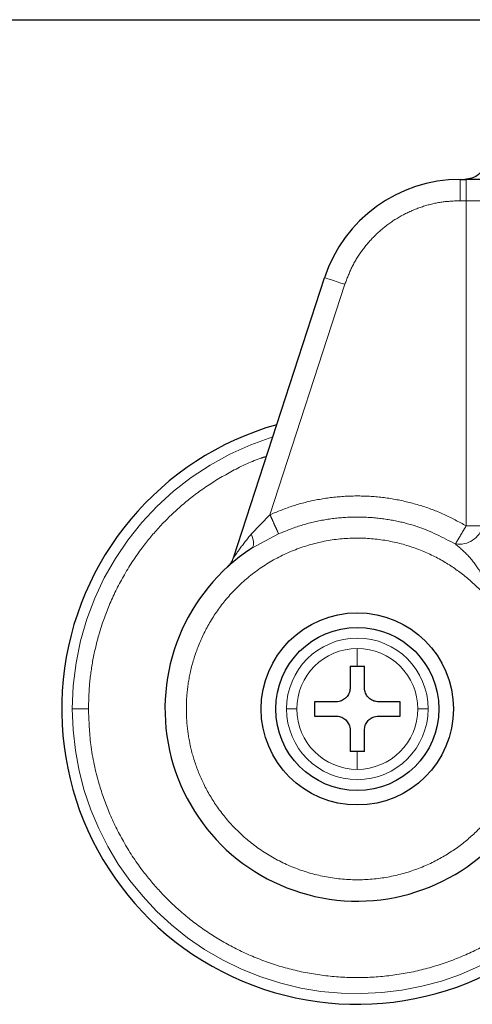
# Model space of a CAD drawing. Header units: millimetres. Extents: x 22 to 263, y 70 to 159.
# Tile 12 of 74: x 67.95 to 69.06, y 70.22 to 72.62. Entities that reach past the tile are written whole.
import ezdxf

# ---------------------------------------------------------------- set-up
doc = ezdxf.new("R2010")
doc.units = ezdxf.units.MM
doc.linetypes.add('PHANTOM', pattern=[12.7, 6.35, -1.27, 1.27, -1.27, 1.27, -1.27])

msp = doc.modelspace()

# ---------------------------------------------------------------- linework, layer by layer
at = {"color": 7, "linetype": 'Continuous', "lineweight": 25}
for p, q in [((37.6204, 72.6233), (69.5385, 72.6233)), ((69.0267, 72.2341), (69.0415, 72.2341)), ((68.4747, 71.3114), (68.6966, 71.9944)), ((68.759, 71.0474), (68.7764, 71.0474)), ((68.759, 71.0474), (68.759, 70.9953)), ((68.7764, 71.0474), (68.7937, 71.0474)), ((68.7937, 70.9953), (68.7937, 71.0474)), ((68.7243, 70.9606), (68.6723, 70.9606)), ((68.6723, 70.9606), (68.6723, 70.9259)), ((68.8805, 70.9606), (68.8284, 70.9606)), ((68.8805, 70.9259), (68.8805, 70.9606)), ((68.6723, 70.9259), (68.7243, 70.9259)), ((68.8284, 70.9259), (68.8805, 70.9259)), ((68.759, 70.8912), (68.759, 70.8392)), ((68.7937, 70.8392), (68.7937, 70.8912)), ((68.7764, 70.8392), (68.759, 70.8392)), ((68.7937, 70.8392), (68.7764, 70.8392))]:
    msp.add_line(p, q, dxfattribs=at)
at = {"color": 8, "linetype": 'PHANTOM', "lineweight": 18}
for p, q in [((69.0267, 72.1821), (69.0267, 72.2341)), ((69.0415, 72.2341), (69.0415, 72.1821)), ((69.0415, 72.1821), (69.0267, 72.1821)), ((69.0415, 72.1821), (69.0415, 71.3895)), ((69.0823, 72.1821), (69.0415, 72.1821)), ((68.7461, 71.9783), (68.5637, 71.4167)), ((68.5181, 71.3695), (68.5637, 71.4167)), ((69.0823, 71.3895), (69.0415, 71.3895)), ((68.5847, 71.3699), (68.5193, 71.3349)), ((68.7764, 71.0474), (68.7764, 71.0906)), ((68.7764, 70.7959), (68.7764, 70.8392))]:
    msp.add_line(p, q, dxfattribs=at)
at = {"color": 8, "linetype": 'PHANTOM', "lineweight": 18, "flags": 128}
for points in [[(68.6966, 71.9944), (68.6976, 71.9941), (68.7004, 71.9931), (68.705, 71.9917), (68.7111, 71.9897), (68.7186, 71.9872), (68.7272, 71.9844), (68.7365, 71.9814), (68.7461, 71.9783)], [(68.5193, 71.3349), (68.5213, 71.3368), (68.5228, 71.3396), (68.5236, 71.3432), (68.5238, 71.3474), (68.5233, 71.3523), (68.5222, 71.3576), (68.5204, 71.3634), (68.5181, 71.3695)]]:
    msp.add_lwpolyline(points, dxfattribs=at)
at = {"color": 7, "linetype": 'Continuous', "lineweight": 25}
for radius in [0.2342, 0.1987]:
    msp.add_circle((68.7764, 70.9433), radius, dxfattribs=at)
for centre, radius, start, end in [((69.0267, 71.8871), 0.347, 90, 162), ((68.7764, 70.9433), 0.72, 105.8112, 311.2516), ((68.7764, 70.9433), 0.4685, 123.2858, 330.8783)]:
    msp.add_arc(centre, radius, start, end, dxfattribs=at)
at = {"color": 8, "linetype": 'PHANTOM', "lineweight": 18}
for centre, radius, start, end in [((68.7764, 70.9433), 0.6941, 107.2538, 180), ((69.0247, 71.404), 0.0593, 260.8938, 345.8888), ((68.7764, 70.9433), 0.1725, 0, 180), ((68.7764, 70.9433), 0.1473, 90, 180), ((68.7764, 70.9433), 0.1473, 0, 90), ((68.7764, 70.9433), 0.6941, 180, 312.0009), ((68.7764, 70.9433), 0.1725, 180, 0), ((68.7764, 70.9433), 0.1473, 180, 270), ((68.7764, 70.9433), 0.1473, 270, 0)]:
    msp.add_arc(centre, radius, start, end, dxfattribs=at)
at = {"color": 7, "linetype": 'Continuous', "lineweight": 25}
for points, knots in [([(69.0904, 72.2862), (69.0895, 72.2788), (69.0876, 72.2635), (69.0735, 72.246), (69.056, 72.2358), (69.0441, 72.2347), (69.0384, 72.2341)], [0, 0, 0, 0, 0.270263, 0.562429, 0.789736, 1, 1, 1, 1]), ([(69.123, 72.2341), (69.1178, 72.2341), (69.1073, 72.2341), (69.0871, 72.2341), (69.0648, 72.2341), (69.0492, 72.2341), (69.0415, 72.2341)], [0, 0, 0, 0, 0.2468179, 0.5000019, 0.753175, 1, 1, 1, 1]), ([(68.4603, 71.2891), (68.4635, 71.2923), (68.4697, 71.2988), (68.4731, 71.3072), (68.4747, 71.3114)], [0, 0, 0, 0, 0.499995, 1, 1, 1, 1]), ([(68.759, 70.9953), (68.7587, 70.9914), (68.7579, 70.9837), (68.7519, 70.9733), (68.7432, 70.9654), (68.7334, 70.9612), (68.727, 70.9608), (68.7243, 70.9606)], [0, 0, 0, 0, 0.214179, 0.428389, 0.641869, 0.855051, 1, 1, 1, 1]), ([(68.8284, 70.9606), (68.8245, 70.961), (68.8168, 70.9618), (68.8064, 70.9677), (68.7986, 70.9765), (68.7943, 70.9862), (68.7939, 70.9927), (68.7937, 70.9953)], [0, 0, 0, 0, 0.21416, 0.428372, 0.641867, 0.855043, 1, 1, 1, 1]), ([(68.7243, 70.9259), (68.7282, 70.9255), (68.736, 70.9248), (68.7464, 70.9188), (68.7542, 70.9101), (68.7584, 70.9003), (68.7589, 70.8938), (68.759, 70.8912)], [0, 0, 0, 0, 0.214181, 0.428391, 0.641872, 0.855044, 1, 1, 1, 1]), ([(68.7937, 70.8912), (68.7941, 70.8951), (68.7949, 70.9029), (68.8008, 70.9133), (68.8096, 70.9211), (68.8193, 70.9253), (68.8258, 70.9257), (68.8284, 70.9259)], [0, 0, 0, 0, 0.214179, 0.428389, 0.641869, 0.855051, 1, 1, 1, 1])]:
    msp.add_open_spline(points, degree=3, knots=knots, dxfattribs=at)
at = {"color": 8, "linetype": 'PHANTOM', "lineweight": 18}
for points, knots in [([(69.0267, 72.1821), (69.0119, 72.1814), (68.9818, 72.1801), (68.937, 72.1693), (68.8933, 72.1517), (68.8525, 72.1268), (68.8163, 72.0957), (68.786, 72.0596), (68.7619, 72.0204), (68.7513, 71.9921), (68.7461, 71.9783)], [0, 0, 0, 0, 0.119581, 0.243689, 0.37101, 0.500001, 0.62899, 0.756311, 0.880418, 1, 1, 1, 1]), ([(68.1216, 70.9433), (68.1221, 70.9626), (68.1231, 71.0027), (68.1318, 71.0641), (68.1472, 71.1293), (68.1714, 71.1977), (68.206, 71.2683), (68.248, 71.3325), (68.2953, 71.3893), (68.3457, 71.4382), (68.4034, 71.4834), (68.4683, 71.5223), (68.5196, 71.5477), (68.5498, 71.5571), (68.5551, 71.5587)], [0, 0, 0, 0, 0.072428, 0.149648, 0.231581, 0.322606, 0.420388, 0.52504, 0.608656, 0.696189, 0.787384, 0.88187, 0.979169, 1, 1, 1, 1]), ([(68.5637, 71.4167), (68.5824, 71.4244), (68.6202, 71.4399), (68.6804, 71.4546), (68.7427, 71.4625), (68.806, 71.4628), (68.8689, 71.4553), (68.9298, 71.4403), (68.988, 71.4189), (69.0238, 71.3992), (69.0415, 71.3895)], [0, 0, 0, 0, 0.1218536, 0.2463642, 0.3727127, 0.5000003, 0.6272867, 0.7536358, 0.8781465, 1, 1, 1, 1]), ([(68.5637, 71.4167), (68.5661, 71.4114), (68.5711, 71.4003), (68.5777, 71.3855), (68.5828, 71.3743), (68.5841, 71.3714), (68.5847, 71.3699)], [0, 0, 0, 0, 0.242147, 0.499997, 0.757853, 1, 1, 1, 1]), ([(69.0153, 71.3454), (68.9847, 71.3611), (68.9379, 71.3852), (68.8687, 71.4028), (68.813, 71.4107), (68.7554, 71.4118), (68.6972, 71.4054), (68.6396, 71.3922), (68.603, 71.3774), (68.5847, 71.3699)], [0, 0, 0, 0, 0.229361, 0.351092, 0.476637, 0.605236, 0.735997, 0.867931, 1, 1, 1, 1]), ([(69.0415, 71.3895), (69.0385, 71.3844), (69.0323, 71.374), (69.024, 71.3601), (69.0178, 71.3495), (69.0161, 71.3467), (69.0153, 71.3454)], [0, 0, 0, 0, 0.241853, 0.4996, 0.757564, 1, 1, 1, 1]), ([(69.1188, 71.1803), (69.1082, 71.1944), (69.0861, 71.224), (69.0442, 71.2639), (68.9935, 71.3006), (68.9336, 71.3309), (68.8655, 71.3522), (68.7914, 71.3617), (68.7145, 71.3575), (68.6385, 71.3388), (68.5675, 71.3063), (68.505, 71.2621), (68.4533, 71.2093), (68.4135, 71.1513), (68.3855, 71.0915), (68.3683, 71.0326), (68.3601, 70.9766), (68.3594, 70.9232), (68.3653, 70.8701), (68.3787, 70.8151), (68.4016, 70.7582), (68.4352, 70.7014), (68.4803, 70.6475), (68.5368, 70.5999), (68.6033, 70.5619), (68.677, 70.5364), (68.7545, 70.525), (68.8315, 70.5282), (68.9043, 70.5448), (68.97, 70.5725), (69.0268, 70.6084), (69.0737, 70.6498), (69.1116, 70.6937), (69.1308, 70.7252), (69.14, 70.7403)], [0, 0, 0, 0, 0.024611, 0.051424, 0.080457, 0.111629, 0.144739, 0.17945, 0.21529, 0.251682, 0.287991, 0.323595, 0.357938, 0.390581, 0.421222, 0.449692, 0.47594, 0.500002, 0.524049, 0.550282, 0.578737, 0.609363, 0.641994, 0.676327, 0.711924, 0.74823, 0.784624, 0.820469, 0.855189, 0.888312, 0.919498, 0.948545, 0.975374, 1, 1, 1, 1]), ([(68.4747, 71.3114), (68.4748, 71.3115), (68.4749, 71.3117), (68.4763, 71.3137), (68.4807, 71.3202), (68.494, 71.3394), (68.5082, 71.3572), (68.5181, 71.3695)], [0, 0, 0, 0, 0.044602, 0.09246, 0.197666, 0.444536, 1, 1, 1, 1]), ([(69.1188, 71.1803), (69.1131, 71.1975), (69.1021, 71.2313), (69.0773, 71.2768), (69.0489, 71.3167), (69.0263, 71.336), (69.0153, 71.3454)], [0, 0, 0, 0, 0.265014, 0.521283, 0.766879, 1, 1, 1, 1]), ([(68.0823, 70.9433), (68.0837, 70.9433), (68.0868, 70.9433), (68.0974, 70.9433), (68.1096, 70.9433), (68.1176, 70.9433), (68.1216, 70.9433)], [0, 0, 0, 0, 0.272471, 0.561871, 0.787533, 1, 1, 1, 1]), ([(69.2238, 70.4663), (69.2182, 70.4608), (69.1954, 70.438), (69.1491, 70.4036), (69.0846, 70.3637), (69.0136, 70.3313), (68.9376, 70.3069), (68.8579, 70.2918), (68.7764, 70.2868), (68.6948, 70.2918), (68.6152, 70.3069), (68.5391, 70.3312), (68.4682, 70.3638), (68.4035, 70.4033), (68.3457, 70.4483), (68.2953, 70.4973), (68.248, 70.554), (68.206, 70.6182), (68.1714, 70.6889), (68.1437, 70.7676), (68.1251, 70.8523), (68.1227, 70.9142), (68.1216, 70.9433)], [0, 0, 0, 0, 0.015432, 0.063526, 0.113358, 0.164672, 0.217157, 0.270453, 0.324163, 0.377874, 0.431169, 0.483654, 0.534968, 0.5848, 0.632894, 0.679059, 0.723157, 0.778356, 0.829925, 0.877924, 0.942724, 1, 1, 1, 1]), ([(68.6291, 70.9433), (68.6259, 70.9433), (68.6196, 70.9433), (68.6099, 70.9433), (68.6061, 70.9433), (68.6039, 70.9433)], [0, 0, 0, 0, 0.276682, 0.562563, 1, 1, 1, 1]), ([(68.9489, 70.9433), (68.9476, 70.9433), (68.945, 70.9433), (68.9367, 70.9433), (68.9286, 70.9433), (68.9237, 70.9433)], [0, 0, 0, 0, 0.2766873, 0.5625644, 1, 1, 1, 1])]:
    msp.add_open_spline(points, degree=3, knots=knots, dxfattribs=at)

doc.saveas('drawing.dxf')
